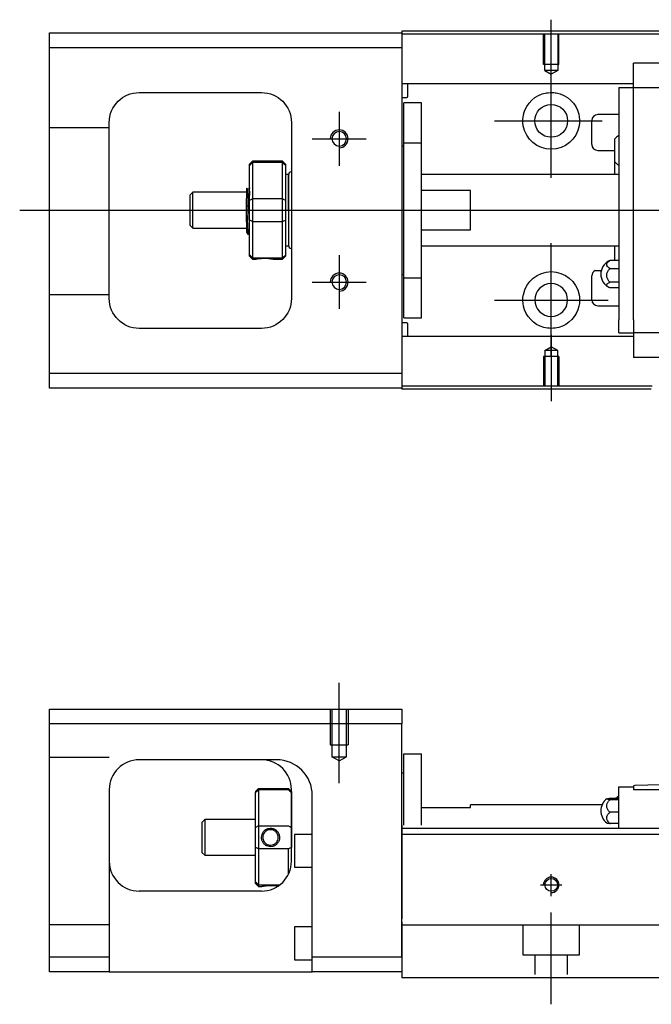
# Model space of a CAD drawing. Header units: millimetres. Extents: x -227 to 3135, y -1502 to 860.
# Tile 15 of 32: x -89 to 17, y -222 to -57. Entities that reach past the tile are written whole.
import ezdxf
from ezdxf.lldxf.tags import DXFTag

# ---------------------------------------------------------------- set-up
doc = ezdxf.new("R2010")
doc.units = ezdxf.units.MM
doc.layers.get('0').update_dxf_attribs({"linetype": 'CONTINUOUS'})
doc.layers.add('2', color=7, linetype='CONTINUOUS')
tags = doc.linetypes.add('DASHED', pattern=[25.72, 12.86, -12.86]).pattern_tags.tags
tags[6:7] = [DXFTag(74, 4), DXFTag(75, 0), DXFTag(340, '0'), DXFTag(46, 0.0), DXFTag(50, 0.0), DXFTag(44, 0.0), DXFTag(45, 0.0)]
tags[4:5] = [DXFTag(74, 4), DXFTag(75, 0), DXFTag(340, '0'), DXFTag(46, 0.0), DXFTag(50, 0.0), DXFTag(44, 0.0), DXFTag(45, 0.0)]

msp = doc.modelspace()

# ---------------------------------------------------------------- linework, layer by layer
for p, q in [((0.29, -68.52), (0.29, -57.4)), ((0.29, -83.87), (0.29, -64.82)), ((-35.21, -72.85), (-35.21, -81.85)), ((-9.23, -74.35), (8.82, -74.35)), ((-39.71, -77.35), (-30.71, -77.35)), ((-88.71, -89.3), (24.73, -89.3)), ((0.29, -113.87), (0.29, -94.82)), ((-35.21, -96.85), (-35.21, -105.85)), ((7.67, -99.39), (8.67, -99.39)), ((-39.71, -101.35), (-30.71, -101.35)), ((-9.23, -104.35), (9.82, -104.35)), ((0.29, -110.18), (0.29, -121.3))]:
    msp.add_line(p, q)
at = {"linetype": 'Continuous'}
for p, q in [((32.43, -59.3), (-24.71, -59.3)), ((-24.71, -59.3), (-24.71, -59.6)), ((-83.71, -62.1), (-83.71, -59.6)), ((-83.71, -59.6), (-24.71, -59.6)), ((-24.71, -59.6), (-24.71, -62.1)), ((32.3, -59.8), (-24.71, -59.8)), ((-24.71, -62.1), (-83.71, -62.1)), ((-83.71, -116.6), (-83.71, -62.1)), ((-24.71, -62.1), (-24.71, -116.6)), ((14.09, -64.82), (14.09, -64.69)), ((14.09, -64.69), (14.09, -64.69)), ((83.09, -64.69), (14.09, -64.69)), ((14.09, -68.4), (14.09, -64.82)), ((14.09, -68.13), (-24.71, -68.13)), ((-23.71, -70.21), (-23.71, -68.13)), ((11.59, -68.73), (11.59, -70.93)), ((11.59, -68.73), (14.09, -68.73)), ((14.09, -68.73), (14.09, -68.4)), ((14.09, -69.73), (14.09, -68.73)), ((14.09, -68.73), (83.09, -68.73)), ((-68.71, -69.6), (-48.21, -69.6)), ((-24.71, -70.41), (-23.91, -70.41)), ((14.09, -70.93), (14.09, -69.73)), ((-21.41, -71.35), (-24.41, -71.35)), ((-21.41, -71.35), (-24.41, -71.35)), ((-24.41, -78.04), (-24.41, -71.35)), ((-24.41, -78.04), (-24.41, -71.35)), ((-21.41, -78.04), (-21.41, -71.35)), ((-21.41, -78.04), (-21.41, -71.35)), ((11.59, -70.93), (11.59, -107.67)), ((14.09, -71.41), (14.09, -70.93)), ((14.09, -71.4), (14.09, -70.97)), ((14.09, -107.19), (14.09, -71.4)), ((11.59, -73.3), (8.09, -73.3)), ((-73.71, -104.1), (-73.71, -74.6)), ((-43.21, -74.6), (-43.21, -104.1)), ((7.09, -78.3), (7.09, -74.3)), ((10.94, -81.22), (10.94, -77.37)), ((-24.41, -78.6), (-24.71, -78.6)), ((-24.41, -78.6), (-24.71, -78.6)), ((-24.41, -100.66), (-24.41, -78.04)), ((-24.41, -78.04), (-21.41, -78.04)), ((-24.41, -100.66), (-24.41, -78.04)), ((-21.41, -100.66), (-21.41, -78.04)), ((-21.41, -100.66), (-21.41, -78.04)), ((8.09, -79.3), (10.94, -79.3)), ((-49.71, -81.1), (-50.21, -81.6)), ((-50.21, -81.78), (-50.21, -81.6)), ((-50.21, -87.62), (-50.21, -81.78)), ((-44.71, -81.1), (-49.71, -81.1)), ((-49.71, -81.1), (-49.71, -81.33)), ((-49.71, -81.33), (-49.71, -87.37)), ((-44.71, -81.33), (-49.71, -81.33)), ((-44.21, -81.6), (-44.71, -81.1)), ((-44.71, -81.33), (-44.71, -81.1)), ((-44.71, -87.37), (-44.71, -81.33)), ((-44.21, -81.6), (-44.21, -81.78)), ((-44.21, -81.78), (-44.21, -87.62)), ((10.94, -83.3), (10.94, -81.22)), ((-43.71, -83.3), (-44.21, -83.3)), ((-43.71, -89.3), (-43.71, -83.3)), ((-43.71, -83.4), (-43.71, -95.2)), ((11.59, -83.3), (-21.41, -83.3)), ((-59.71, -86.3), (-60.21, -86.8)), ((-60.21, -86.8), (-60.21, -86.8)), ((-60.21, -86.8), (-60.21, -91.8)), ((-50.71, -86.3), (-59.71, -86.3)), ((-59.71, -92.3), (-59.71, -86.3)), ((-50.71, -91.28), (-50.71, -87.33)), ((-50.33, -85.8), (-50.58, -85.8)), ((-49.71, -87.37), (-49.71, -89.3)), ((-49.71, -87.37), (-44.71, -87.37)), ((-44.71, -89.3), (-44.71, -87.37)), ((-13.21, -85.98), (-21.41, -85.98)), ((-13.21, -92.62), (-13.21, -85.98)), ((-50.21, -89.3), (-50.21, -87.62)), ((-44.21, -87.62), (-44.21, -90.98)), ((-50.21, -90.98), (-50.21, -89.3)), ((-49.71, -89.3), (-49.71, -91.23)), ((-44.71, -91.23), (-44.71, -89.3)), ((-43.71, -89.3), (-43.71, -95.3)), ((-60.21, -91.8), (-59.71, -92.3)), ((-59.71, -92.3), (-50.71, -92.3)), ((-50.21, -96.81), (-50.21, -90.98)), ((-49.71, -91.23), (-49.71, -97.27)), ((-44.71, -91.23), (-49.71, -91.23)), ((-44.71, -97.27), (-44.71, -91.23)), ((-44.21, -90.98), (-44.21, -96.81)), ((-50.54, -93.3), (-50.37, -93.3)), ((-21.41, -92.62), (-13.21, -92.62)), ((-44.21, -95.3), (-43.71, -95.3)), ((-21.41, -95.3), (11.59, -95.3)), ((10.94, -97.72), (10.94, -95.3)), ((-50.21, -97), (-50.21, -96.81)), ((-50.21, -97), (-49.71, -97.5)), ((-49.71, -97.27), (-49.71, -97.5)), ((-49.71, -97.27), (-44.71, -97.27)), ((-44.71, -97.5), (-44.21, -97)), ((-44.71, -97.5), (-44.71, -97.27)), ((-44.21, -96.81), (-44.21, -97)), ((-49.71, -97.5), (-49.21, -97.5)), ((-46.2, -97.5), (-44.71, -97.5)), ((11.59, -97.73), (10.13, -97.73)), ((-24.71, -100.1), (-24.41, -100.1)), ((-24.71, -100.1), (-24.41, -100.1)), ((7.09, -104.3), (7.09, -100.3)), ((10.13, -99.08), (11.59, -99.08)), ((-24.41, -100.66), (-21.41, -100.66)), ((-24.41, -107.35), (-24.41, -100.66)), ((-24.41, -107.35), (-24.41, -100.66)), ((-21.41, -107.35), (-21.41, -100.66)), ((-21.41, -107.35), (-21.41, -100.66)), ((11.59, -101.38), (10.13, -101.38)), ((11.59, -102.32), (10.13, -102.32)), ((8.09, -105.3), (11.59, -105.3)), ((14.09, -107.63), (14.09, -107.19)), ((14.09, -107.67), (14.09, -107.19)), ((-23.91, -108.19), (-24.71, -108.19)), ((-24.41, -107.35), (-21.41, -107.35)), ((-24.41, -107.35), (-21.41, -107.35)), ((-23.71, -110.47), (-23.71, -108.39)), ((11.59, -109.87), (11.59, -107.67)), ((14.09, -107.67), (14.09, -108.87)), ((-48.21, -109.1), (-68.71, -109.1)), ((14.09, -110.47), (-24.71, -110.47)), ((11.59, -109.87), (14.09, -109.87)), ((14.09, -108.87), (14.09, -109.87)), ((83.09, -109.87), (14.09, -109.87)), ((14.09, -109.87), (14.09, -113.78)), ((14.09, -113.78), (14.09, -113.91)), ((14.09, -113.91), (14.09, -113.96)), ((14.09, -113.91), (83.09, -113.91)), ((-83.71, -119.1), (-83.71, -116.6)), ((-83.71, -116.6), (-24.71, -116.6)), ((-24.71, -116.6), (-24.71, -119.1)), ((-24.71, -119.1), (-83.71, -119.1)), ((17.17, -118.8), (-24.71, -118.8)), ((-24.71, -119.1), (-24.71, -119.3)), ((17.05, -119.3), (-24.71, -119.3))]:
    msp.add_line(p, q, dxfattribs=at)
at = {"linetype": 'DASHED'}
for p, q in [((-24.71, -59.6), (-24.71, -59.8)), ((-24.71, -59.8), (-24.71, -60.8)), ((-24.71, -60.8), (-24.71, -67.13)), ((-24.71, -67.13), (-24.71, -68.13)), ((-24.71, -68.13), (-24.71, -69.67)), ((14.09, -68.83), (14.09, -68.83)), ((-24.71, -69.67), (-24.71, -73.23)), ((-24.71, -73.23), (-24.71, -75.15)), ((-24.71, -75.15), (-24.71, -103.45)), ((-50.58, -85.8), (-50.58, -85.8)), ((-24.71, -103.45), (-24.71, -105.37)), ((-24.71, -105.37), (-24.71, -108.93)), ((-24.71, -108.93), (-24.71, -110.47)), ((-24.71, -110.47), (-24.71, -111.47)), ((-24.71, -111.47), (-24.71, -117.8)), ((-24.71, -117.8), (-24.71, -118.8)), ((-24.71, -118.8), (-24.71, -119.1))]:
    msp.add_line(p, q, dxfattribs=at)
at = {"linetype": 'DASHED', "ltscale": 0.1}
for p, q in [((-1.01, -64.9), (-1.01, -59.9)), ((-0.78, -65.9), (-0.78, -59.9)), ((1.37, -59.9), (1.37, -65.9)), ((1.59, -64.9), (1.59, -59.9)), ((1.59, -64.9), (-1.01, -64.9)), ((1.37, -65.9), (-0.78, -65.9)), ((-0.78, -65.9), (0.29, -66.52)), ((1.37, -65.9), (0.29, -66.52)), ((-73.71, -75.49), (-83.71, -75.49)), ((-73.71, -103.49), (-83.71, -103.49)), ((-0.78, -112.8), (0.29, -112.18)), ((-0.78, -112.8), (-0.78, -118.8)), ((1.37, -112.8), (-0.78, -112.8)), ((1.37, -112.8), (0.29, -112.18)), ((1.37, -118.8), (1.37, -112.8)), ((1.59, -113.8), (-1.01, -113.8)), ((-1.01, -113.8), (-1.01, -118.8)), ((1.59, -113.8), (1.59, -118.8))]:
    msp.add_line(p, q, dxfattribs=at)
at = {"linetype": 'Continuous'}
msp.add_circle((0.29, -74.35), 2.75, dxfattribs=at)
at = {"linetype": 'Continuous', "extrusion": (0, 0, -1)}
for centre, radius in [((35.21, -77.35), 1.22), ((35.21, -101.35), 1.22), ((-0.29, -104.35), 2.75)]:
    msp.add_circle(centre, radius, dxfattribs=at)
for centre, radius, start, end in [((68.71, -74.6), 5, 0, 90), ((48.21, -74.6), 5, 90, 180), ((-0.29, -74.35), 4.75, 13.6191, 80.1049), ((-0.29, -74.35), 4.75, 99.8951, 166.3809), ((-0.29, -74.35), 4.75, 189.6765, 350.3235), ((-0.29, -104.35), 4.75, 10.8558, 169.1442), ((68.71, -104.1), 5, 270, 0), ((48.21, -104.1), 5, 180, 270), ((-0.29, -104.35), 4.75, 285.2319, 347.572), ((-0.29, -104.35), 4.75, 192.428, 254.7681)]:
    msp.add_arc(centre, radius, start, end, dxfattribs=at)
at = {"linetype": 'Continuous'}
for centre, radius, start, end in [((-23.91, -70.21), 0.2, 270, 0), ((8.09, -74.3), 1, 90, 180), ((13.08, -79.25), 2.85, 121.5132, 138.6569), ((8.09, -78.3), 1, 180, 270), ((13.08, -79.33), 2.85, 221.3431, 238.4868), ((-43.21, -83.4), 0.5, 90, 180), ((-43.21, -95.2), 0.5, 180, 270), ((11.09, -100.02), 2.5, 118.2701, 180), ((8.09, -100.3), 1, 114.7486, 180), ((11.09, -100.02), 2.5, 180, 241.7734), ((8.09, -104.3), 1, 180, 270), ((-23.91, -108.39), 0.2, 0, 90)]:
    msp.add_arc(centre, radius, start, end, dxfattribs=at)
for centre in [(-35.21, -77.35), (-35.21, -101.35)]:
    msp.add_arc(centre, 1.5, 270, 180)
for points, knots in [([(-0.52, -69.67), (-0.11, -69.6), (0.32, -69.58), (0.86, -69.63), (0.99, -69.65), (1.11, -69.67)], [0, 0, 0, 0, 0.772987, 0.772987, 1, 1, 1, 1]), ([(-50.71, -85.59), (-50.71, -85.62), (-50.71, -85.71), (-50.71, -86.03), (-50.71, -86.26), (-50.71, -86.78), (-50.71, -87.04), (-50.71, -87.33)], [0, 0, 0, 0, 0.341605, 0.341605, 0.709042, 0.709042, 1, 1, 1, 1]), ([(-50.37, -93.3), (-50.38, -93.3), (-50.39, -93.29), (-50.41, -93.21), (-50.43, -93.07), (-50.47, -92.67), (-50.48, -92.4), (-50.52, -91.75), (-50.54, -91.37), (-50.57, -90.56), (-50.59, -90.11), (-50.62, -89.22), (-50.64, -88.76), (-50.68, -87.98), (-50.69, -87.64), (-50.71, -87.33)], [0, 0, 0, 0, 0.062674, 0.062674, 0.22432, 0.22432, 0.386002, 0.386002, 0.547651, 0.547651, 0.70934, 0.70934, 0.870988, 0.870988, 1, 1, 1, 1]), ([(-50.21, -91.81), (-50.22, -91.55), (-50.24, -91.23), (-50.28, -90.55), (-50.3, -90.16), (-50.33, -89.38), (-50.35, -88.98), (-50.39, -88.21), (-50.4, -87.84), (-50.44, -87.16), (-50.46, -86.86), (-50.49, -86.36), (-50.51, -86.16), (-50.54, -85.9), (-50.56, -85.83), (-50.57, -85.81)], [0, 0, 0, 0, 0.142488, 0.142488, 0.289539, 0.289539, 0.436554, 0.436554, 0.583581, 0.583581, 0.730615, 0.730615, 0.877631, 0.877631, 1, 1, 1, 1]), ([(-50.33, -85.8), (-50.31, -85.8), (-50.3, -85.85), (-50.26, -86.07), (-50.24, -86.25), (-50.22, -86.57), (-50.21, -86.67), (-50.21, -86.78)], [0, 0, 0, 0, 0.388824, 0.388824, 0.829994, 0.829994, 1, 1, 1, 1]), ([(-50.71, -91.28), (-50.71, -91.65), (-50.71, -91.98), (-50.71, -92.51), (-50.71, -92.71), (-50.71, -92.96), (-50.71, -93.02), (-50.71, -93.02)], [0, 0, 0, 0, 0.355488, 0.355488, 0.70353, 0.70353, 1, 1, 1, 1]), ([(-50.71, -91.28), (-50.69, -91.67), (-50.67, -92.03), (-50.64, -92.61), (-50.62, -92.85), (-50.58, -93.18), (-50.57, -93.28), (-50.55, -93.3), (-50.54, -93.3), (-50.54, -93.3)], [0, 0, 0, 0, 0.320659, 0.320659, 0.641321, 0.641321, 0.962057, 0.962057, 1, 1, 1, 1]), ([(-49.21, -97.5), (-49.21, -97.5), (-49.18, -97.49), (-49.07, -97.47), (-48.98, -97.46), (-48.77, -97.42), (-48.63, -97.41), (-48.34, -97.38), (-48.18, -97.36), (-47.85, -97.35), (-47.67, -97.35), (-47.35, -97.36), (-47.2, -97.37), (-46.91, -97.39), (-46.77, -97.41), (-46.54, -97.44), (-46.44, -97.46), (-46.29, -97.48), (-46.24, -97.49), (-46.21, -97.5), (-46.2, -97.5), (-46.2, -97.5)], [0, 0, 0, 0, 0.109357, 0.109357, 0.21915, 0.21915, 0.330451, 0.330451, 0.436162, 0.436162, 0.542186, 0.542186, 0.640015, 0.640015, 0.743853, 0.743853, 0.849113, 0.849113, 0.958413, 0.958413, 1, 1, 1, 1]), ([(10.13, -99.08), (10, -99.02), (9.89, -98.94), (9.72, -98.77), (9.66, -98.68), (9.59, -98.49), (9.58, -98.38), (9.63, -98.19), (9.68, -98.09), (9.83, -97.92), (9.93, -97.84), (10.08, -97.75), (10.11, -97.74), (10.13, -97.73)], [0, 0, 0, 0, 0.192078, 0.192078, 0.384156, 0.384156, 0.576234, 0.576234, 0.768312, 0.768312, 0.960389, 0.960389, 1, 1, 1, 1]), ([(10.13, -101.38), (10, -101.27), (9.89, -101.14), (9.72, -100.85), (9.66, -100.7), (9.59, -100.37), (9.58, -100.2), (9.63, -99.87), (9.68, -99.7), (9.83, -99.4), (9.93, -99.27), (10.08, -99.13), (10.11, -99.1), (10.13, -99.08)], [0, 0, 0, 0, 0.192078, 0.192078, 0.384156, 0.384156, 0.576234, 0.576234, 0.768312, 0.768312, 0.960389, 0.960389, 1, 1, 1, 1]), ([(10.13, -102.32), (10, -102.28), (9.89, -102.22), (9.72, -102.11), (9.66, -102.04), (9.59, -101.91), (9.58, -101.84), (9.63, -101.7), (9.68, -101.63), (9.83, -101.51), (9.93, -101.45), (10.08, -101.4), (10.11, -101.39), (10.13, -101.38)], [0, 0, 0, 0, 0.192078, 0.192078, 0.384156, 0.384156, 0.576234, 0.576234, 0.768312, 0.768312, 0.960389, 0.960389, 1, 1, 1, 1]), ([(1.54, -108.93), (1.14, -109.04), (0.71, -109.1), (-0.13, -109.1), (-0.55, -109.04), (-0.95, -108.93)], [0, 0, 0, 0, 0.500461, 0.500461, 1, 1, 1, 1])]:
    msp.add_open_spline(points, degree=3, knots=knots, dxfattribs=at)
for points, degree in [([(-4.39, -75.15), (-4.5, -74.49), (-4.47, -73.83), (-4.32, -73.23)], 3), ([(4.91, -73.23), (5.05, -73.83), (5.09, -74.5), (4.98, -75.15)], 3), ([(-50.21, -81.78), (-50.04, -81.63), (-49.87, -81.48), (-49.71, -81.33)], 3), ([(-44.71, -81.33), (-44.54, -81.48), (-44.37, -81.63), (-44.21, -81.78)], 3), ([(-50.57, -85.81), (-50.69, -85.6)], 1), ([(-50.21, -85.58), (-50.27, -85.69), (-50.34, -85.8)], 2), ([(-50.21, -87.62), (-50.04, -87.54), (-49.87, -87.45), (-49.71, -87.37)], 3), ([(-44.71, -87.37), (-44.54, -87.45), (-44.37, -87.54), (-44.21, -87.62)], 3), ([(-49.71, -91.23), (-49.87, -91.14), (-50.04, -91.06), (-50.21, -90.98)], 3), ([(-44.71, -91.23), (-44.54, -91.14), (-44.37, -91.06), (-44.21, -90.98)], 3), ([(-50.72, -93), (-50.63, -93.15), (-50.55, -93.3)], 2), ([(-50.37, -93.3), (-50.29, -93.16), (-50.21, -93.02)], 2), ([(-49.71, -97.27), (-49.87, -97.12), (-50.04, -96.97), (-50.21, -96.81)], 3), ([(-44.71, -97.27), (-44.54, -97.12), (-44.37, -96.97), (-44.21, -96.81)], 3), ([(10.13, -97.73), (10.05, -97.76), (9.97, -97.79), (9.9, -97.83)], 3), ([(-4.35, -105.37), (-4.48, -104.77), (-4.5, -104.1), (-4.37, -103.45)], 3), ([(4.96, -103.45), (5.08, -104.11), (5.06, -104.77), (4.93, -105.37)], 3)]:
    msp.add_open_spline(points, degree=degree, dxfattribs=at)
at = {"linetype": 'DASHED'}
for points, degree in [([(-50.34, -85.8), (-50.34, -85.8), (-50.34, -85.81)], 2), ([(-49.21, -97.5), (-49.2, -97.48)], 1)]:
    msp.add_open_spline(points, degree=degree, dxfattribs=at)
at = {"layer": '2', "ltscale": 0.5}
for p, q in [((-35.21, -185.28), (-35.21, -168.45)), ((0.29, -204.18), (0.29, -200.51)), ((-1.51, -202.31), (2.09, -202.31)), ((0.29, -222.31), (0.29, -206.95))]:
    msp.add_line(p, q, dxfattribs=at)
at = {"layer": '2', "linetype": 'Continuous'}
for p, q in [((-83.71, -175.36), (-83.71, -172.86)), ((-83.71, -172.86), (-24.71, -172.86)), ((-24.71, -172.86), (-24.71, -175.36)), ((-24.71, -175.36), (-83.71, -175.36)), ((-83.71, -214.36), (-83.71, -175.36)), ((-24.71, -214.36), (-24.71, -175.36)), ((-45.86, -181.36), (-68.71, -181.36)), ((-24.41, -180.36), (-21.41, -180.36)), ((-24.41, -192.31), (-24.41, -180.36)), ((-24.41, -180.36), (-21.41, -180.36)), ((-24.41, -192.31), (-24.41, -180.36)), ((-21.41, -192.31), (-21.41, -180.36)), ((-21.41, -192.31), (-21.41, -180.36)), ((-24.41, -183.61), (-24.71, -183.61)), ((-24.41, -183.61), (-24.71, -183.61)), ((-49.21, -186.66), (-48.71, -186.16)), ((-48.71, -186.16), (-48.71, -186.39)), ((-48.71, -186.16), (-43.71, -186.16)), ((-43.21, -186.66), (-43.71, -186.16)), ((-43.71, -186.39), (-43.71, -186.16)), ((11.59, -185.91), (14.09, -185.91)), ((11.59, -188.11), (11.59, -185.91)), ((14.09, -185.91), (14.09, -185.84)), ((14.09, -185.91), (14.09, -186.41)), ((23.09, -185.41), (14.29, -185.64)), ((-73.71, -186.36), (-73.71, -214.36)), ((-49.21, -186.66), (-49.21, -186.85)), ((-49.21, -192.68), (-49.21, -186.85)), ((-48.71, -186.39), (-48.71, -192.43)), ((-43.71, -186.39), (-48.71, -186.39)), ((-43.21, -198.36), (-43.21, -186.36)), ((-43.21, -186.66), (-43.21, -186.85)), ((-43.21, -186.85), (-43.21, -192.68)), ((-39.71, -214.36), (-39.71, -187.36)), ((10.14, -187.8), (11.59, -187.8)), ((83.09, -186.41), (14.09, -186.41)), ((-21.41, -189.36), (-13.21, -189.36)), ((-13.21, -189.36), (-13.21, -188.91)), ((8.8, -188.91), (-13.21, -188.91)), ((11.59, -188.04), (10.14, -188.04)), ((11.59, -191.41), (11.59, -188.11)), ((11.59, -190.15), (10.14, -190.15)), ((-57.71, -191.36), (-58.21, -191.86)), ((-58.21, -191.86), (-58.21, -194.36)), ((-49.21, -191.36), (-57.71, -191.36)), ((-57.71, -191.36), (-57.71, -197.36)), ((-49.21, -196.04), (-49.21, -192.68)), ((-48.71, -192.43), (-48.71, -196.29)), ((-48.71, -192.43), (-43.71, -192.43)), ((-43.21, -192.68), (-43.21, -196.04)), ((49.54, -192.86), (-24.71, -192.86)), ((11.59, -192.02), (10.14, -192.02)), ((11.59, -192.86), (11.59, -191.41)), ((-58.21, -194.36), (-58.21, -196.86)), ((-39.71, -193.86), (-42.71, -193.86)), ((-42.71, -193.86), (-42.71, -199.36)), ((125.29, -193.86), (-24.71, -193.86)), ((-49.21, -201.88), (-49.21, -196.04)), ((-58.21, -196.86), (-57.71, -197.36)), ((-57.71, -197.36), (-49.21, -197.36)), ((-48.71, -196.29), (-48.71, -202.33)), ((-43.71, -196.29), (-48.71, -196.29)), ((-43.71, -200.54), (-43.71, -196.29)), ((-42.71, -199.36), (-39.71, -199.36)), ((-49.21, -202.06), (-49.21, -201.88)), ((-49.21, -202.06), (-48.71, -202.56)), ((-48.71, -202.33), (-48.71, -202.56)), ((-48.71, -202.33), (-45.17, -202.33)), ((-48.71, -202.56), (-48.21, -202.56)), ((-48.21, -203.36), (-68.71, -203.36)), ((-39.71, -209.36), (-42.71, -209.36)), ((-42.71, -209.36), (-42.71, -214.86)), ((-24.71, -208.51), (-24.71, -215.31)), ((45.39, -209.06), (-24.71, -209.06)), ((-83.71, -214.36), (-73.71, -214.36)), ((-83.71, -216.86), (-83.71, -214.36)), ((-73.71, -214.36), (-73.71, -216.86)), ((-39.71, -216.86), (-39.71, -214.36)), ((-39.71, -214.36), (-24.71, -214.36)), ((-42.71, -214.86), (-39.71, -214.86)), ((-24.71, -215.31), (-24.71, -217.86)), ((-73.71, -216.86), (-83.71, -216.86)), ((-73.71, -216.86), (-39.71, -216.86)), ((-24.71, -216.86), (-39.71, -216.86)), ((43.13, -217.86), (-24.71, -217.86))]:
    msp.add_line(p, q, dxfattribs=at)
at = {"layer": '2', "linetype": 'DASHED', "ltscale": 0.1}
for p, q in [((-36.71, -172.86), (-36.71, -178.86)), ((-36.43, -172.86), (-36.43, -180.86)), ((-33.98, -180.86), (-33.98, -172.86)), ((-33.71, -172.86), (-33.71, -178.86)), ((-36.71, -178.86), (-33.71, -178.86)), ((-73.71, -181), (-83.71, -181)), ((-35.21, -181.56), (-36.43, -180.85)), ((-36.43, -180.86), (-33.98, -180.86)), ((-35.21, -181.56), (-33.98, -180.85)), ((-73.71, -209), (-83.71, -209)), ((-4.46, -209.06), (-4.46, -214.01)), ((5.04, -214.01), (5.04, -209.06)), ((-4.46, -214.01), (5.04, -214.01)), ((-2.46, -214.01), (-2.46, -217.31)), ((3.04, -217.31), (3.04, -214.01))]:
    msp.add_line(p, q, dxfattribs=at)
at = {"layer": '2', "linetype": 'DASHED'}
for p, q in [((-45.71, -181.36), (-45.86, -181.36)), ((11.59, -185.91), (11.59, -185.91)), ((14.09, -185.91), (14.09, -185.91)), ((14.09, -186.01), (14.09, -186.01)), ((-24.71, -192.31), (-24.71, -193.31)), ((-24.71, -193.31), (-24.71, -208.01)), ((-24.71, -214.36), (-24.71, -216.86))]:
    msp.add_line(p, q, dxfattribs=at)
at = {"layer": '2', "linetype": 'Continuous'}
msp.add_circle((0.29, -202.31), 1.07, dxfattribs=at)
for centre, radius, start, end in [((-68.71, -186.36), 5, 90, 180), ((-48.21, -186.36), 5, 0, 90), ((14.29, -185.84), 0.2, 91.5, 180), ((11.09, -189.91), 2.5, 126.4021, 180), ((13.08, -189.87), 2.85, 121.5132, 133.5232), ((11.09, -189.91), 2.5, 180, 233.5675), ((-68.71, -198.36), 5, 180, 270), ((-48.21, -198.36), 5, 270, 0)]:
    msp.add_arc(centre, radius, start, end, dxfattribs=at)
at = {"layer": '2', "linetype": 'DASHED'}
msp.add_arc((-45.71, -187.36), 6, 0, 90, dxfattribs=at)
at = {"layer": '2'}
msp.add_arc((0.29, -202.31), 1.3, 270, 180, dxfattribs=at)
at = {"layer": '2', "linetype": 'Continuous'}
msp.add_ellipse((-45.71, -187.36), major_axis=(0, 6), ratio=1, start_param=4.712389, end_param=6.283185, dxfattribs=at)
for points in [[(-45.71, -181.36), (-45.76, -181.36), (-45.81, -181.36), (-45.86, -181.36)], [(-48.71, -186.39), (-48.87, -186.54), (-49.04, -186.69), (-49.21, -186.85)], [(-43.71, -186.39), (-43.54, -186.54), (-43.37, -186.69), (-43.21, -186.85)], [(-48.71, -192.43), (-48.87, -192.52), (-49.04, -192.6), (-49.21, -192.68)], [(-43.71, -192.43), (-43.54, -192.52), (-43.37, -192.6), (-43.21, -192.68)], [(-48.71, -196.29), (-48.87, -196.21), (-49.04, -196.12), (-49.21, -196.04)], [(-43.21, -196.04), (-43.37, -196.12), (-43.54, -196.21), (-43.71, -196.29)], [(-48.71, -202.33), (-48.87, -202.18), (-49.04, -202.03), (-49.21, -201.88)]]:
    msp.add_open_spline(points, degree=3, dxfattribs=at)
for points, knots in [([(10.14, -188.04), (10.01, -188.03), (9.89, -188.02), (9.72, -187.99), (9.66, -187.97), (9.59, -187.94), (9.58, -187.92), (9.63, -187.88), (9.68, -187.87), (9.83, -187.84), (9.94, -187.82), (10.08, -187.81), (10.11, -187.81), (10.14, -187.8)], [0, 0, 0, 0, 0.192078, 0.192078, 0.384156, 0.384156, 0.576234, 0.576234, 0.768312, 0.768312, 0.960389, 0.960389, 1, 1, 1, 1]), ([(10.14, -190.15), (10.01, -190.05), (9.89, -189.93), (9.72, -189.67), (9.66, -189.52), (9.59, -189.22), (9.58, -189.06), (9.63, -188.76), (9.68, -188.61), (9.83, -188.34), (9.94, -188.21), (10.08, -188.08), (10.11, -188.06), (10.14, -188.04)], [0, 0, 0, 0, 0.192078, 0.192078, 0.384156, 0.384156, 0.576234, 0.576234, 0.768312, 0.768312, 0.960389, 0.960389, 1, 1, 1, 1]), ([(10.14, -192.02), (10.01, -191.93), (9.89, -191.83), (9.72, -191.59), (9.66, -191.46), (9.59, -191.2), (9.58, -191.06), (9.63, -190.79), (9.68, -190.65), (9.83, -190.41), (9.94, -190.3), (10.08, -190.19), (10.11, -190.17), (10.14, -190.15)], [0, 0, 0, 0, 0.192078, 0.192078, 0.384156, 0.384156, 0.576234, 0.576234, 0.768312, 0.768312, 0.960389, 0.960389, 1, 1, 1, 1]), ([(-48.21, -194.36), (-48.21, -194.19), (-48.18, -194.01), (-48.07, -193.68), (-47.99, -193.52), (-47.77, -193.24), (-47.63, -193.12), (-47.34, -192.94), (-47.18, -192.88), (-46.85, -192.8), (-46.67, -192.8), (-46.35, -192.84), (-46.2, -192.89), (-45.91, -193.03), (-45.77, -193.13), (-45.54, -193.37), (-45.44, -193.51), (-45.29, -193.82), (-45.24, -193.99), (-45.21, -194.23), (-45.2, -194.29), (-45.2, -194.36)], [0, 0, 0, 0, 0.109357, 0.109357, 0.21915, 0.21915, 0.330451, 0.330451, 0.436162, 0.436162, 0.542186, 0.542186, 0.640015, 0.640015, 0.743853, 0.743853, 0.849113, 0.849113, 0.958413, 0.958413, 1, 1, 1, 1]), ([(9.61, -191.92), (9.63, -191.94), (9.68, -191.96), (9.83, -191.99), (9.94, -192), (10.08, -192.02), (10.11, -192.02), (10.14, -192.02)], [0, 0, 0, 0, 0.448024, 0.448024, 0.905631, 0.905631, 1, 1, 1, 1]), ([(-45.2, -194.36), (-45.2, -194.54), (-45.23, -194.71), (-45.35, -195.05), (-45.43, -195.2), (-45.65, -195.48), (-45.79, -195.6), (-46.08, -195.78), (-46.24, -195.85), (-46.57, -195.92), (-46.74, -195.93), (-47.07, -195.88), (-47.22, -195.83), (-47.51, -195.69), (-47.65, -195.59), (-47.88, -195.35), (-47.98, -195.21), (-48.13, -194.91), (-48.18, -194.73), (-48.21, -194.49), (-48.21, -194.43), (-48.21, -194.36)], [0, 0, 0, 0, 0.109681, 0.109681, 0.219848, 0.219848, 0.331471, 0.331471, 0.436803, 0.436803, 0.542595, 0.542595, 0.640477, 0.640477, 0.744315, 0.744315, 0.8492, 0.8492, 0.95844, 0.95844, 1, 1, 1, 1]), ([(-45.41, -194.36), (-45.41, -194.24), (-45.43, -194.11), (-45.5, -193.86), (-45.56, -193.73), (-45.73, -193.49), (-45.83, -193.39), (-46.07, -193.22), (-46.2, -193.15), (-46.49, -193.07), (-46.63, -193.06), (-46.92, -193.07), (-47.06, -193.1), (-47.33, -193.21), (-47.45, -193.29), (-47.67, -193.47), (-47.76, -193.59), (-47.91, -193.84), (-47.96, -193.98), (-48, -194.21), (-48.01, -194.28), (-48.01, -194.36)], [0, 0, 0, 0, 0.090081, 0.090081, 0.195216, 0.195216, 0.30186, 0.30186, 0.410211, 0.410211, 0.517617, 0.517617, 0.621981, 0.621981, 0.727419, 0.727419, 0.835017, 0.835017, 0.943332, 0.943332, 1, 1, 1, 1]), ([(-48.01, -194.36), (-48.01, -194.48), (-47.99, -194.61), (-47.92, -194.86), (-47.85, -194.99), (-47.69, -195.23), (-47.58, -195.33), (-47.35, -195.5), (-47.21, -195.57), (-46.93, -195.65), (-46.78, -195.67), (-46.5, -195.65), (-46.35, -195.62), (-46.09, -195.51), (-45.97, -195.44), (-45.75, -195.25), (-45.65, -195.13), (-45.51, -194.88), (-45.46, -194.74), (-45.42, -194.52), (-45.41, -194.44), (-45.41, -194.36)], [0, 0, 0, 0, 0.090082, 0.090082, 0.19511, 0.19511, 0.301651, 0.301651, 0.410013, 0.410013, 0.517402, 0.517402, 0.621792, 0.621792, 0.727238, 0.727238, 0.834796, 0.834796, 0.943135, 0.943135, 1, 1, 1, 1]), ([(-48.21, -202.56), (-48.21, -202.56), (-48.18, -202.56), (-48.07, -202.53), (-47.98, -202.52), (-47.77, -202.49), (-47.63, -202.47), (-47.34, -202.44), (-47.18, -202.43), (-46.85, -202.41), (-46.67, -202.41), (-46.35, -202.42), (-46.2, -202.43), (-45.91, -202.45), (-45.77, -202.47), (-45.57, -202.5), (-45.49, -202.51), (-45.43, -202.52)], [0, 0, 0, 0, 0.1096809, 0.1096809, 0.2198481, 0.2198481, 0.3314707, 0.3314707, 0.4368026, 0.4368026, 0.542595, 0.542595, 0.6404774, 0.6404774, 0.7443154, 0.7443154, 0.8201607, 0.8201607, 0.8201607, 0.8201607])]:
    msp.add_open_spline(points, degree=3, knots=knots, dxfattribs=at)

doc.saveas('drawing.dxf')
